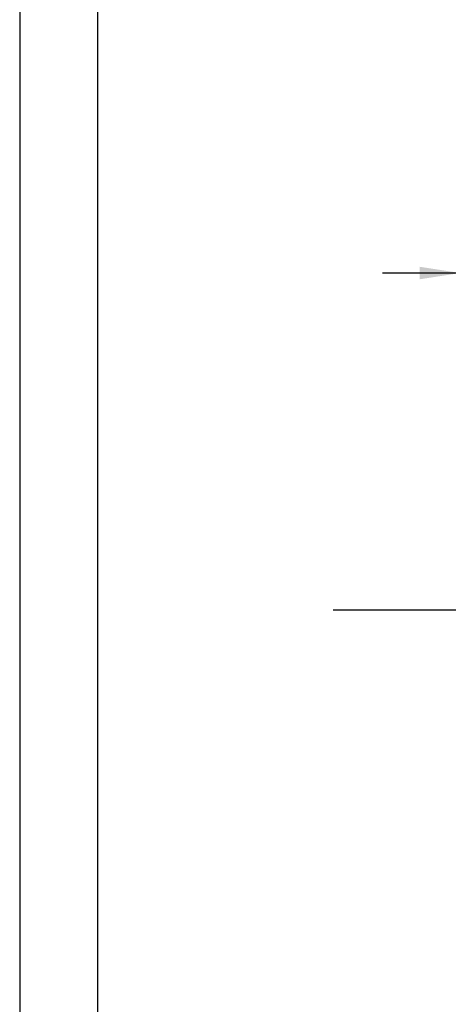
# Model space of a CAD drawing. Header units: inches. Extents: x 0 to 77, y 0 to 59.5.
# Tile 2 of 19: x 0 to 9.6, y 12 to 34.1. Entities that reach past the tile are written whole.
import ezdxf

# ---------------------------------------------------------------- set-up
doc = ezdxf.new("R2010")
doc.units = ezdxf.units.IN
doc.header["$LTSCALE"] = 7
doc.header["$MEASUREMENT"] = 0
doc.linetypes.add('CENTERX2', pattern=[0.8, 0.5, -0.1, 0.1, -0.1])
doc.layers.add('CENTER', color=40, linetype='CENTERX2')
doc.layers.add('DIMENSIONS', color=140, linetype='Continuous', lineweight=25)
doc.layers.add('TEXT', color=140, linetype='Continuous', lineweight=25)
doc.styles.add('SLDTEXTSTYLE0', font='TXT', dxfattribs={"width": 0.7})
doc.dimstyles.new('SLDDIMSTYLE11', dxfattribs={"dimtxt": 0.518519, "dimasz": 0.91, "dimexe": 0, "dimexo": 0.0625, "dimgap": 0.12963, "dimtad": 0, "dimtih": 1, "dimtoh": 1, "dimrnd": 1e-09, "dimzin": 4, "dimdsep": 46, "dimtxsty": 'SLDTEXTSTYLE0', "dimsah": 1, "dimcen": 0.09, "dimadec": 0, "dimazin": 1, "dimtfac": 1, "dimtmove": 0, "dimatfit": 0, "dimfxl": 0, "dimfrac": 2, "dimtolj": 1, "dimtzin": 12, "dimarcsym": 0})

# ---------------------------------------------------------------- blocks, each defined once
blk = doc.blocks.new('_D_23')
at = {"layer": 'DIMENSIONS'}
for p, q in [((9.897, 21.716), (9.897, 29.285)), ((11.996, 24.449), (11.996, 29.285)), ((9.897, 28.41), (8.147, 28.41)), ((10.176, 28.409), (10.002, 28.409)), ((10.002, 28.409), (10.002, 27.584)), ((11.717, 28.409), (11.891, 28.409)), ((11.891, 28.409), (11.891, 27.584)), ((11.996, 28.41), (13.746, 28.41)), ((10.002, 27.584), (10.176, 27.584)), ((11.891, 27.584), (11.717, 27.584))]:
    blk.add_line(p, q, dxfattribs=at)
for points in [[(9.897, 28.41), (8.987, 28.55), (8.987, 28.27)], [(11.996, 28.41), (12.906, 28.27), (12.906, 28.55)]]:
    blk.add_solid(points, dxfattribs=at)
at = {"layer": 'DIMENSIONS', "char_height": 0.5185, "attachment_point": 1, "style": 'SLDTEXTSTYLE0'}
for s, insert in [('2.10', (10.176, 29.193)), ('53.3', (10.176, 28.253))]:
    blk.add_mtext(s, dxfattribs=dict(at, insert=insert))

msp = doc.modelspace()

# ---------------------------------------------------------------- linework, layer by layer
at = {"color": 7, "linetype": 'Continuous'}
msp.add_line((0.000681, 59.500737), (0.000681, 0.000737), dxfattribs=at)
at = {"layer": 'CENTER'}
msp.add_line((7.042597, 20.845695), (30.499541, 20.845695), dxfattribs=at)
at = {"layer": 'TEXT'}
msp.add_line((1.75, 57.75), (1.75, 1.75), dxfattribs=at)

# ---------------------------------------------------------------- dimensions: what is measured, and where the dimension line sits
at = {"layer": 'DIMENSIONS'}
dim = msp.add_linear_dim(base=(11.995967, 28.409895), p1=(9.896667, 21.365607), p2=(11.995967, 24.098968), dimstyle='SLDDIMSTYLE11', dxfattribs=at)
dim.commit()
dim.dimension.update_dxf_attribs({"geometry": '_D_23', "text_midpoint": (10.946317, 28.409895), "dimtype": 160})

doc.saveas('drawing.dxf')
